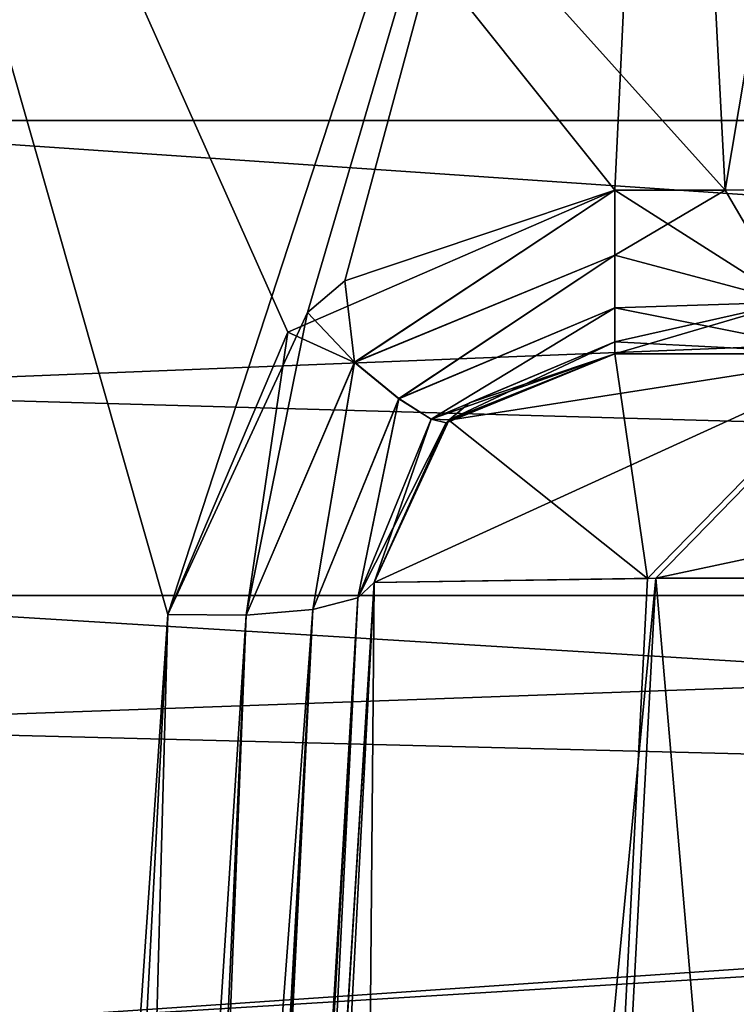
# Model space of a CAD drawing. Header units: inches. Extents: x -11.1 to 11.1, y -2.2 to 7.8.
# Tile 85 of 233: x -9.03 to -8.926, y -0.699 to -0.557. Entities that reach past the tile are written whole.
import ezdxf

# ---------------------------------------------------------------- set-up
doc = ezdxf.new("R2010")
doc.units = ezdxf.units.IN
doc.header["$LTSCALE"] = 93.866667
doc.header["$MEASUREMENT"] = 0
for name, color, linetype in [('2401', 7, 'CONTINUOUS'), ('2715', 7, 'CONTINUOUS'), ('3273', 7, 'CONTINUOUS'), ('3274', 7, 'CONTINUOUS'), ('4575', 7, 'CONTINUOUS'), ('4577', 7, 'CONTINUOUS'), ('4583', 7, 'CONTINUOUS'), ('4585', 7, 'CONTINUOUS'), ('4839', 7, 'CONTINUOUS'), ('4841', 7, 'CONTINUOUS'), ('4855', 7, 'CONTINUOUS'), ('4857', 7, 'CONTINUOUS'), ('4859', 7, 'CONTINUOUS'), ('4861', 7, 'CONTINUOUS'), ('4863', 7, 'CONTINUOUS'), ('4865', 7, 'CONTINUOUS'), ('6700', 7, 'CONTINUOUS'), ('6702', 7, 'CONTINUOUS'), ('6704', 7, 'CONTINUOUS'), ('6716', 7, 'CONTINUOUS'), ('6717', 7, 'CONTINUOUS'), ('6721', 7, 'CONTINUOUS'), ('6725', 7, 'CONTINUOUS'), ('6896', 7, 'CONTINUOUS'), ('6897', 7, 'CONTINUOUS'), ('7343', 7, 'CONTINUOUS'), ('7344', 7, 'CONTINUOUS'), ('7345', 7, 'CONTINUOUS'), ('7346', 7, 'CONTINUOUS'), ('7347', 7, 'CONTINUOUS'), ('7348', 7, 'CONTINUOUS'), ('7349', 7, 'CONTINUOUS'), ('7350', 7, 'CONTINUOUS'), ('7361', 7, 'CONTINUOUS'), ('7362', 7, 'CONTINUOUS'), ('7363', 7, 'CONTINUOUS'), ('7364', 7, 'CONTINUOUS'), ('8367', 7, 'CONTINUOUS'), ('8371', 7, 'CONTINUOUS'), ('8372', 7, 'CONTINUOUS'), ('8376', 7, 'CONTINUOUS'), ('8389', 7, 'CONTINUOUS'), ('8390', 7, 'CONTINUOUS'), ('8391', 7, 'CONTINUOUS'), ('8392', 7, 'CONTINUOUS')]:
    doc.layers.add(name, color=color, linetype=linetype)

msp = doc.modelspace()

# ---------------------------------------------------------------- linework, layer by layer
at = {"layer": '2401', "linetype": 'Continuous'}
for points in [[(-8.91021, -0.605, 0.84753), (-8.91021, -0.605, -0.84753), (-8.94379, -0.605, -0.84753), (-8.91021, -0.605, 0.84753)], [(-8.94379, -0.605, 0.84753), (-8.91021, -0.605, 0.84753), (-8.94379, -0.605, -0.84753), (-8.94379, -0.605, 0.84753)], [(-8.94379, -0.605, -4.12935), (-8.94379, -0.605, -3.15247), (-8.91021, -0.605, -3.15247), (-8.94379, -0.605, -4.12935)], [(-8.9061, -0.605, -4.30218), (-8.94379, -0.605, -4.12935), (-8.91021, -0.605, -4.12574), (-8.9061, -0.605, -4.30218)], [(-8.91021, -0.605, -4.12574), (-8.94379, -0.605, -4.12935), (-8.91021, -0.605, -3.15247), (-8.91021, -0.605, -4.12574)], [(-8.91021, -0.605, 4.12574), (-8.91021, -0.605, 3.15247), (-8.94379, -0.605, 3.15247), (-8.91021, -0.605, 4.12574)], [(-8.9072, -0.605, 4.29981), (-8.91021, -0.605, 4.12574), (-8.94379, -0.605, 3.15247), (-8.9072, -0.605, 4.29981)], [(-8.94379, -0.605, 4.12935), (-8.9072, -0.605, 4.29981), (-8.94379, -0.605, 3.15247), (-8.94379, -0.605, 4.12935)]]:
    msp.add_3dface(points, dxfattribs=at)
at = {"layer": '2715', "linetype": 'Continuous'}
for points in [[(-8.97874, -0.63817, -4.12935), (-9.02775, -1.57343, -4.17837), (-9.02775, -1.57343, -3.36436), (-8.97874, -0.63817, -4.12935)], [(-8.97874, -0.63817, -3.16556), (-8.97874, -0.63817, -4.12935), (-9.02775, -1.57343, -3.36436), (-8.97874, -0.63817, -3.16556)], [(-9.02775, -1.57343, 3.36436), (-9.02775, -1.57343, 4.17837), (-8.97874, -0.63817, 4.12935), (-9.02775, -1.57343, 3.36436)], [(-8.97874, -0.63817, 3.16556), (-9.02775, -1.57343, 3.36436), (-8.97874, -0.63817, 4.12935), (-8.97874, -0.63817, 3.16556)], [(-9.02775, -1.57343, -0.63564), (-9.02775, -1.57343, 0.63564), (-8.97874, -0.63817, -0.83444), (-9.02775, -1.57343, -0.63564)], [(-8.97874, -0.63817, -0.83444), (-9.02775, -1.57343, 0.63564), (-8.97874, -0.63817, 0.83444), (-8.97874, -0.63817, -0.83444)]]:
    msp.add_3dface(points, dxfattribs=at)
at = {"layer": '3273', "linetype": 'Continuous'}
for points in [[(-9.02775, -1.57343, -4.17837), (-8.97874, -0.63817, -4.12935), (-8.93784, -0.63757, -4.31673), (-9.02775, -1.57343, -4.17837)], [(-9.02775, -1.57343, -4.17837), (-8.93784, -0.63757, -4.31673), (-8.98771, -1.57292, -4.36389), (-9.02775, -1.57343, -4.17837)], [(-8.98771, -1.57292, -4.36389), (-8.93784, -0.63757, -4.31673), (-8.85715, -1.5728, -4.5309), (-8.98771, -1.57292, -4.36389)], [(-8.93784, -0.63757, -4.31673), (-8.80651, -0.63743, -4.48315), (-8.85715, -1.5728, -4.5309), (-8.93784, -0.63757, -4.31673)]]:
    msp.add_3dface(points, dxfattribs=at)
at = {"layer": '3274', "linetype": 'Continuous'}
for points in [[(-8.97874, -0.63817, 4.12935), (-9.02775, -1.57343, 4.17837), (-8.98686, -1.57292, 4.36574), (-8.97874, -0.63817, 4.12935)], [(-8.98686, -1.57292, 4.36574), (-8.85553, -1.5728, 4.53217), (-8.83117, -0.63741, 4.46237), (-8.98686, -1.57292, 4.36574)], [(-8.93905, -0.63758, 4.31406), (-8.98686, -1.57292, 4.36574), (-8.83117, -0.63741, 4.46237), (-8.93905, -0.63758, 4.31406)], [(-8.97874, -0.63817, 4.12935), (-8.98686, -1.57292, 4.36574), (-8.93905, -0.63758, 4.31406), (-8.97874, -0.63817, 4.12935)]]:
    msp.add_3dface(points, dxfattribs=at)
at = {"layer": '4575', "linetype": 'Continuous'}
for points in [[(-9.08262, -0.57115, -2), (-9.08262, -0.61035, -2.09465), (-8.102, -0.57115, -2), (-9.08262, -0.57115, -2)], [(-9.08262, -0.61035, -2.09465), (-8.102, -0.63807, -2.11592), (-8.102, -0.57115, -2), (-9.08262, -0.61035, -2.09465)], [(-9.08262, -0.61035, -2.09465), (-9.08262, -0.705, -2.13385), (-8.102, -0.63807, -2.11592), (-9.08262, -0.61035, -2.09465)], [(-9.08262, -0.705, -2.13385), (-8.102, -0.77192, -2.11592), (-8.102, -0.63807, -2.11592), (-9.08262, -0.705, -2.13385)]]:
    msp.add_3dface(points, dxfattribs=at)
at = {"layer": '4577', "linetype": 'Continuous'}
for points in [[(-9.08262, -0.61035, -1.90535), (-9.08262, -0.57115, -2), (-8.102, -0.63807, -1.88408), (-9.08262, -0.61035, -1.90535)], [(-9.08262, -0.57115, -2), (-8.102, -0.57115, -2), (-8.102, -0.63807, -1.88408), (-9.08262, -0.57115, -2)], [(-9.08262, -0.705, -1.86615), (-9.08262, -0.61035, -1.90535), (-8.102, -0.63807, -1.88408), (-9.08262, -0.705, -1.86615)], [(-9.08262, -0.705, -1.86615), (-8.102, -0.63807, -1.88408), (-8.102, -0.77192, -1.88408), (-9.08262, -0.705, -1.86615)]]:
    msp.add_3dface(points, dxfattribs=at)
at = {"layer": '4583', "linetype": 'Continuous'}
for points in [[(-9.08179, -0.64005, -2.6), (-9.08179, -0.65907, -2.64593), (-8.552, -0.64005, -2.6), (-9.08179, -0.64005, -2.6)], [(-9.08179, -0.65907, -2.64593), (-8.552, -0.67253, -2.65625), (-8.552, -0.64005, -2.6), (-9.08179, -0.65907, -2.64593)], [(-9.08179, -0.65907, -2.64593), (-9.08179, -0.705, -2.66495), (-8.552, -0.67253, -2.65625), (-9.08179, -0.65907, -2.64593)], [(-9.08179, -0.705, -2.66495), (-8.552, -0.73747, -2.65625), (-8.552, -0.67253, -2.65625), (-9.08179, -0.705, -2.66495)]]:
    msp.add_3dface(points, dxfattribs=at)
at = {"layer": '4585', "linetype": 'Continuous'}
for points in [[(-9.08179, -0.65907, -2.55407), (-9.08179, -0.64005, -2.6), (-8.552, -0.67253, -2.54375), (-9.08179, -0.65907, -2.55407)], [(-9.08179, -0.64005, -2.6), (-8.552, -0.64005, -2.6), (-8.552, -0.67253, -2.54375), (-9.08179, -0.64005, -2.6)], [(-9.08179, -0.705, -2.53505), (-9.08179, -0.65907, -2.55407), (-8.552, -0.67253, -2.54375), (-9.08179, -0.705, -2.53505)], [(-9.08179, -0.705, -2.53505), (-8.552, -0.67253, -2.54375), (-8.552, -0.73747, -2.54375), (-9.08179, -0.705, -2.53505)]]:
    msp.add_3dface(points, dxfattribs=at)
at = {"layer": '4839', "linetype": 'Continuous'}
for points in [[(-9.08262, -0.57115, 2), (-9.08262, -0.61035, 1.90535), (-8.102, -0.57115, 2), (-9.08262, -0.57115, 2)], [(-9.08262, -0.61035, 1.90535), (-8.102, -0.63807, 1.88408), (-8.102, -0.57115, 2), (-9.08262, -0.61035, 1.90535)], [(-9.08262, -0.61035, 1.90535), (-9.08262, -0.705, 1.86615), (-8.102, -0.63807, 1.88408), (-9.08262, -0.61035, 1.90535)], [(-9.08262, -0.705, 1.86615), (-8.102, -0.77192, 1.88408), (-8.102, -0.63807, 1.88408), (-9.08262, -0.705, 1.86615)]]:
    msp.add_3dface(points, dxfattribs=at)
at = {"layer": '4841', "linetype": 'Continuous'}
for points in [[(-9.08262, -0.61035, 2.09465), (-9.08262, -0.57115, 2), (-8.102, -0.63807, 2.11592), (-9.08262, -0.61035, 2.09465)], [(-9.08262, -0.57115, 2), (-8.102, -0.57115, 2), (-8.102, -0.63807, 2.11592), (-9.08262, -0.57115, 2)], [(-9.08262, -0.705, 2.13385), (-9.08262, -0.61035, 2.09465), (-8.102, -0.63807, 2.11592), (-9.08262, -0.705, 2.13385)], [(-9.08262, -0.705, 2.13385), (-8.102, -0.63807, 2.11592), (-8.102, -0.77192, 2.11592), (-9.08262, -0.705, 2.13385)]]:
    msp.add_3dface(points, dxfattribs=at)
at = {"layer": '4855', "linetype": 'Continuous'}
for points in [[(-9.08179, -0.64005, -1.4), (-9.08179, -0.65907, -1.44593), (-8.552, -0.64005, -1.4), (-9.08179, -0.64005, -1.4)], [(-9.08179, -0.65907, -1.44593), (-8.552, -0.67253, -1.45625), (-8.552, -0.64005, -1.4), (-9.08179, -0.65907, -1.44593)], [(-9.08179, -0.65907, -1.44593), (-9.08179, -0.705, -1.46495), (-8.552, -0.67253, -1.45625), (-9.08179, -0.65907, -1.44593)], [(-9.08179, -0.705, -1.46495), (-8.552, -0.73747, -1.45625), (-8.552, -0.67253, -1.45625), (-9.08179, -0.705, -1.46495)]]:
    msp.add_3dface(points, dxfattribs=at)
at = {"layer": '4857', "linetype": 'Continuous'}
for points in [[(-9.08179, -0.65907, -1.35407), (-9.08179, -0.64005, -1.4), (-8.552, -0.67253, -1.34375), (-9.08179, -0.65907, -1.35407)], [(-9.08179, -0.64005, -1.4), (-8.552, -0.64005, -1.4), (-8.552, -0.67253, -1.34375), (-9.08179, -0.64005, -1.4)], [(-9.08179, -0.705, -1.33505), (-9.08179, -0.65907, -1.35407), (-8.552, -0.67253, -1.34375), (-9.08179, -0.705, -1.33505)], [(-9.08179, -0.705, -1.33505), (-8.552, -0.67253, -1.34375), (-8.552, -0.73747, -1.34375), (-9.08179, -0.705, -1.33505)]]:
    msp.add_3dface(points, dxfattribs=at)
at = {"layer": '4859', "linetype": 'Continuous'}
for points in [[(-9.08179, -0.64005, 2.6), (-9.08179, -0.65907, 2.55407), (-8.552, -0.64005, 2.6), (-9.08179, -0.64005, 2.6)], [(-9.08179, -0.65907, 2.55407), (-8.552, -0.67253, 2.54375), (-8.552, -0.64005, 2.6), (-9.08179, -0.65907, 2.55407)], [(-9.08179, -0.65907, 2.55407), (-9.08179, -0.705, 2.53505), (-8.552, -0.67253, 2.54375), (-9.08179, -0.65907, 2.55407)], [(-9.08179, -0.705, 2.53505), (-8.552, -0.73747, 2.54375), (-8.552, -0.67253, 2.54375), (-9.08179, -0.705, 2.53505)]]:
    msp.add_3dface(points, dxfattribs=at)
at = {"layer": '4861', "linetype": 'Continuous'}
for points in [[(-9.08179, -0.65907, 2.64593), (-9.08179, -0.64005, 2.6), (-8.552, -0.67253, 2.65625), (-9.08179, -0.65907, 2.64593)], [(-9.08179, -0.64005, 2.6), (-8.552, -0.64005, 2.6), (-8.552, -0.67253, 2.65625), (-9.08179, -0.64005, 2.6)], [(-9.08179, -0.705, 2.66495), (-9.08179, -0.65907, 2.64593), (-8.552, -0.67253, 2.65625), (-9.08179, -0.705, 2.66495)], [(-9.08179, -0.705, 2.66495), (-8.552, -0.67253, 2.65625), (-8.552, -0.73747, 2.65625), (-9.08179, -0.705, 2.66495)]]:
    msp.add_3dface(points, dxfattribs=at)
at = {"layer": '4863', "linetype": 'Continuous'}
for points in [[(-9.08179, -0.64005, 1.4), (-9.08179, -0.65907, 1.35407), (-8.552, -0.64005, 1.4), (-9.08179, -0.64005, 1.4)], [(-9.08179, -0.65907, 1.35407), (-8.552, -0.67253, 1.34375), (-8.552, -0.64005, 1.4), (-9.08179, -0.65907, 1.35407)], [(-9.08179, -0.65907, 1.35407), (-9.08179, -0.705, 1.33505), (-8.552, -0.67253, 1.34375), (-9.08179, -0.65907, 1.35407)], [(-9.08179, -0.705, 1.33505), (-8.552, -0.73747, 1.34375), (-8.552, -0.67253, 1.34375), (-9.08179, -0.705, 1.33505)]]:
    msp.add_3dface(points, dxfattribs=at)
at = {"layer": '4865', "linetype": 'Continuous'}
for points in [[(-9.08179, -0.65907, 1.44593), (-9.08179, -0.64005, 1.4), (-8.552, -0.67253, 1.45625), (-9.08179, -0.65907, 1.44593)], [(-9.08179, -0.64005, 1.4), (-8.552, -0.64005, 1.4), (-8.552, -0.67253, 1.45625), (-9.08179, -0.64005, 1.4)], [(-9.08179, -0.705, 1.46495), (-9.08179, -0.65907, 1.44593), (-8.552, -0.67253, 1.45625), (-9.08179, -0.705, 1.46495)], [(-9.08179, -0.705, 1.46495), (-8.552, -0.67253, 1.45625), (-8.552, -0.73747, 1.45625), (-9.08179, -0.705, 1.46495)]]:
    msp.add_3dface(points, dxfattribs=at)
at = {"layer": '6700', "linetype": 'Continuous'}
for points in [[(-8.94379, -0.605, -3.15247), (-8.96788, -0.61461, -4.12935), (-8.96828, -0.615, -3.15641), (-8.94379, -0.605, -3.15247)], [(-8.94379, -0.605, -3.15247), (-8.94379, -0.605, -4.12935), (-8.96788, -0.61461, -4.12935), (-8.94379, -0.605, -3.15247)], [(-8.96788, -0.61461, -4.12935), (-8.97874, -0.63817, -4.12935), (-8.96828, -0.615, -3.15641), (-8.96788, -0.61461, -4.12935)], [(-8.97874, -0.63817, -4.12935), (-8.97874, -0.63817, -3.16556), (-8.96828, -0.615, -3.15641), (-8.97874, -0.63817, -4.12935)]]:
    msp.add_3dface(points, dxfattribs=at)
at = {"layer": '6702', "linetype": 'Continuous'}
for points in [[(-8.96788, -0.61461, 4.12935), (-8.94379, -0.605, 4.12935), (-8.96491, -0.61209, 3.15527), (-8.96788, -0.61461, 4.12935)], [(-8.94379, -0.605, 4.12935), (-8.94379, -0.605, 3.15247), (-8.96491, -0.61209, 3.15527), (-8.94379, -0.605, 4.12935)], [(-8.96783, -0.61456, 3.15624), (-8.96788, -0.61461, 4.12935), (-8.96491, -0.61209, 3.15527), (-8.96783, -0.61456, 3.15624)], [(-8.97874, -0.63817, 3.16556), (-8.96788, -0.61461, 4.12935), (-8.96783, -0.61456, 3.15624), (-8.97874, -0.63817, 3.16556)], [(-8.97874, -0.63817, 3.16556), (-8.97874, -0.63817, 4.12935), (-8.96788, -0.61461, 4.12935), (-8.97874, -0.63817, 3.16556)]]:
    msp.add_3dface(points, dxfattribs=at)
at = {"layer": '6704', "linetype": 'Continuous'}
for points in [[(-8.96828, -0.615, 0.84359), (-8.94379, -0.605, 0.84753), (-8.96783, -0.61456, -0.84376), (-8.96828, -0.615, 0.84359)], [(-8.96783, -0.61456, -0.84376), (-8.94379, -0.605, 0.84753), (-8.96491, -0.61209, -0.84473), (-8.96783, -0.61456, -0.84376)], [(-8.94379, -0.605, 0.84753), (-8.94379, -0.605, -0.84753), (-8.96491, -0.61209, -0.84473), (-8.94379, -0.605, 0.84753)], [(-8.97874, -0.63817, -0.83444), (-8.96828, -0.615, 0.84359), (-8.96783, -0.61456, -0.84376), (-8.97874, -0.63817, -0.83444)], [(-8.97874, -0.63817, -0.83444), (-8.97874, -0.63817, 0.83444), (-8.96828, -0.615, 0.84359), (-8.97874, -0.63817, -0.83444)]]:
    msp.add_3dface(points, dxfattribs=at)
at = {"layer": '6716', "linetype": 'Continuous'}
for points in [[(-9.05722, -1.56876, 0.66697), (-9.072, -0.42104, 0.91093), (-9.0087, -0.64284, 0.86378), (-9.05722, -1.56876, 0.66697)], [(-9.0087, -0.64284, 0.86378), (-9.072, -0.42104, 0.91093), (-8.99127, -0.60185, 0.8725), (-9.0087, -0.64284, 0.86378)], [(-8.99127, -0.60185, 0.8725), (-9.072, -0.42104, 0.91093), (-8.94379, -0.58124, 0.87688), (-8.99127, -0.60185, 0.8725)], [(-8.94379, -0.58124, 0.87688), (-9.072, -0.42104, 0.91093), (-8.92777, -0.58124, 0.87688), (-8.94379, -0.58124, 0.87688)], [(-8.92777, -0.58124, 0.87688), (-9.072, -0.42104, 0.91093), (-8.93616, -0.42104, 0.91093), (-8.92777, -0.58124, 0.87688)]]:
    msp.add_3dface(points, dxfattribs=at)
at = {"layer": '6717', "linetype": 'Continuous'}
for points in [[(-9.072, -0.42104, 3.08907), (-9.072, -1.56876, 3.33303), (-9.0087, -0.64284, 3.13622), (-9.072, -0.42104, 3.08907)], [(-8.93616, -0.42104, 3.08907), (-9.072, -0.42104, 3.08907), (-9.0087, -0.64284, 3.13622), (-8.93616, -0.42104, 3.08907)], [(-8.98843, -0.599, 3.1269), (-8.93616, -0.42104, 3.08907), (-9.0087, -0.64284, 3.13622), (-8.98843, -0.599, 3.1269)], [(-8.98302, -0.59442, 3.12593), (-8.93616, -0.42104, 3.08907), (-8.98843, -0.599, 3.1269), (-8.98302, -0.59442, 3.12593)], [(-8.94379, -0.58124, 3.12312), (-8.93616, -0.42104, 3.08907), (-8.98302, -0.59442, 3.12593), (-8.94379, -0.58124, 3.12312)], [(-8.92777, -0.58124, 3.12312), (-8.93616, -0.42104, 3.08907), (-8.94379, -0.58124, 3.12312), (-8.92777, -0.58124, 3.12312)], [(-9.0087, -0.64284, 3.13622), (-9.072, -1.56876, 3.33303), (-9.05722, -1.56876, 3.33303), (-9.0087, -0.64284, 3.13622)]]:
    msp.add_3dface(points, dxfattribs=at)
at = {"layer": '6721', "linetype": 'Continuous'}
for points in [[(-9.05722, -1.56876, -3.33303), (-9.072, -0.42104, -3.08907), (-9.0087, -0.64284, -3.13622), (-9.05722, -1.56876, -3.33303)], [(-9.0087, -0.64284, -3.13622), (-9.072, -0.42104, -3.08907), (-8.99127, -0.60185, -3.1275), (-9.0087, -0.64284, -3.13622)], [(-8.99127, -0.60185, -3.1275), (-9.072, -0.42104, -3.08907), (-8.94379, -0.58124, -3.12312), (-8.99127, -0.60185, -3.1275)], [(-8.94379, -0.58124, -3.12312), (-9.072, -0.42104, -3.08907), (-8.92777, -0.58124, -3.12312), (-8.94379, -0.58124, -3.12312)], [(-8.92777, -0.58124, -3.12312), (-9.072, -0.42104, -3.08907), (-8.93616, -0.42104, -3.08907), (-8.92777, -0.58124, -3.12312)]]:
    msp.add_3dface(points, dxfattribs=at)
at = {"layer": '6725', "linetype": 'Continuous'}
for points in [[(-8.93616, -0.42104, -0.91093), (-9.072, -0.42104, -0.91093), (-9.0087, -0.64284, -0.86378), (-8.93616, -0.42104, -0.91093)], [(-9.072, -0.42104, -0.91093), (-9.072, -1.56876, -0.66697), (-9.0087, -0.64284, -0.86378), (-9.072, -0.42104, -0.91093)], [(-8.98843, -0.599, -0.8731), (-8.93616, -0.42104, -0.91093), (-9.0087, -0.64284, -0.86378), (-8.98843, -0.599, -0.8731)], [(-8.98302, -0.59442, -0.87407), (-8.93616, -0.42104, -0.91093), (-8.98843, -0.599, -0.8731), (-8.98302, -0.59442, -0.87407)], [(-8.94379, -0.58124, -0.87688), (-8.93616, -0.42104, -0.91093), (-8.98302, -0.59442, -0.87407), (-8.94379, -0.58124, -0.87688)], [(-8.92777, -0.58124, -0.87688), (-8.93616, -0.42104, -0.91093), (-8.94379, -0.58124, -0.87688), (-8.92777, -0.58124, -0.87688)], [(-9.0087, -0.64284, -0.86378), (-9.072, -1.56876, -0.66697), (-9.05722, -1.56876, -0.66697), (-9.0087, -0.64284, -0.86378)]]:
    msp.add_3dface(points, dxfattribs=at)
at = {"layer": '6896', "linetype": 'Continuous'}
for points in [[(-8.97874, -0.63817, -4.12935), (-8.9061, -0.605, -4.30218), (-8.93784, -0.63757, -4.31673), (-8.97874, -0.63817, -4.12935)], [(-8.9061, -0.605, -4.30218), (-8.97874, -0.63817, -4.12935), (-8.96788, -0.61461, -4.12935), (-8.9061, -0.605, -4.30218)], [(-8.94379, -0.605, -4.12935), (-8.9061, -0.605, -4.30218), (-8.96788, -0.61461, -4.12935), (-8.94379, -0.605, -4.12935)], [(-8.9061, -0.605, -4.30218), (-8.78499, -0.605, -4.45567), (-8.93784, -0.63757, -4.31673), (-8.9061, -0.605, -4.30218)], [(-8.78499, -0.605, -4.45567), (-8.80651, -0.63743, -4.48315), (-8.93784, -0.63757, -4.31673), (-8.78499, -0.605, -4.45567)]]:
    msp.add_3dface(points, dxfattribs=at)
at = {"layer": '6897', "linetype": 'Continuous'}
for points in [[(-8.93905, -0.63758, 4.31406), (-8.94379, -0.605, 4.12935), (-8.96788, -0.61461, 4.12935), (-8.93905, -0.63758, 4.31406)], [(-8.9072, -0.605, 4.29981), (-8.94379, -0.605, 4.12935), (-8.93905, -0.63758, 4.31406), (-8.9072, -0.605, 4.29981)], [(-8.9072, -0.605, 4.29981), (-8.93905, -0.63758, 4.31406), (-8.83117, -0.63741, 4.46237), (-8.9072, -0.605, 4.29981)], [(-8.97874, -0.63817, 4.12935), (-8.93905, -0.63758, 4.31406), (-8.96788, -0.61461, 4.12935), (-8.97874, -0.63817, 4.12935)]]:
    msp.add_3dface(points, dxfattribs=at)
at = {"layer": '7343', "linetype": 'Continuous'}
for points in [[(-8.94379, -0.58124, 3.12312), (-8.98302, -0.59442, 3.12593), (-8.9816, -0.60621, 3.13031), (-8.94379, -0.58124, 3.12312)], [(-8.94379, -0.58124, 3.12312), (-8.9816, -0.60621, 3.13031), (-8.94379, -0.59068, 3.12689), (-8.94379, -0.58124, 3.12312)], [(-8.9816, -0.60621, 3.13031), (-8.97517, -0.61149, 3.13692), (-8.94379, -0.59068, 3.12689), (-8.9816, -0.60621, 3.13031)], [(-8.94379, -0.59068, 3.12689), (-8.97517, -0.61149, 3.13692), (-8.94379, -0.59832, 3.13359), (-8.94379, -0.59068, 3.12689)], [(-8.98302, -0.59442, 3.12593), (-8.98843, -0.599, 3.1269), (-8.9816, -0.60621, 3.13031), (-8.98302, -0.59442, 3.12593)], [(-8.97517, -0.61149, 3.13692), (-8.97045, -0.61447, 3.14597), (-8.94379, -0.59832, 3.13359), (-8.97517, -0.61149, 3.13692)], [(-8.94379, -0.59832, 3.13359), (-8.97045, -0.61447, 3.14597), (-8.94379, -0.60328, 3.14245), (-8.94379, -0.59832, 3.13359)], [(-8.98843, -0.599, 3.1269), (-9.0087, -0.64284, 3.13622), (-8.99731, -0.64294, 3.13854), (-8.98843, -0.599, 3.1269)], [(-8.9816, -0.60621, 3.13031), (-8.98843, -0.599, 3.1269), (-8.99731, -0.64294, 3.13854), (-8.9816, -0.60621, 3.13031)], [(-8.97045, -0.61447, 3.14597), (-8.96783, -0.61456, 3.15624), (-8.94379, -0.60328, 3.14245), (-8.97045, -0.61447, 3.14597)], [(-8.96783, -0.61456, 3.15624), (-8.96491, -0.61209, 3.15527), (-8.94379, -0.60328, 3.14245), (-8.96783, -0.61456, 3.15624)], [(-8.96491, -0.61209, 3.15527), (-8.94379, -0.605, 3.15247), (-8.94379, -0.60328, 3.14245), (-8.96491, -0.61209, 3.15527)], [(-8.98763, -0.64209, 3.14492), (-8.9816, -0.60621, 3.13031), (-8.99731, -0.64294, 3.13854), (-8.98763, -0.64209, 3.14492)], [(-8.97517, -0.61149, 3.13692), (-8.9816, -0.60621, 3.13031), (-8.98763, -0.64209, 3.14492), (-8.97517, -0.61149, 3.13692)], [(-8.98111, -0.64042, 3.1544), (-8.97517, -0.61149, 3.13692), (-8.98763, -0.64209, 3.14492), (-8.98111, -0.64042, 3.1544)], [(-8.97045, -0.61447, 3.14597), (-8.97517, -0.61149, 3.13692), (-8.98111, -0.64042, 3.1544), (-8.97045, -0.61447, 3.14597)], [(-8.97874, -0.63817, 3.16556), (-8.97045, -0.61447, 3.14597), (-8.98111, -0.64042, 3.1544), (-8.97874, -0.63817, 3.16556)], [(-8.97874, -0.63817, 3.16556), (-8.96783, -0.61456, 3.15624), (-8.97045, -0.61447, 3.14597), (-8.97874, -0.63817, 3.16556)]]:
    msp.add_3dface(points, dxfattribs=at)
at = {"layer": '7344', "linetype": 'Continuous'}
for points in [[(-9.02775, -1.57343, 3.36436), (-8.97874, -0.63817, 3.16556), (-8.98111, -0.64042, 3.1544), (-9.02775, -1.57343, 3.36436)], [(-9.02775, -1.57343, 3.36436), (-8.98111, -0.64042, 3.1544), (-9.03407, -1.56991, 3.34463), (-9.02775, -1.57343, 3.36436)], [(-8.98111, -0.64042, 3.1544), (-8.98763, -0.64209, 3.14492), (-9.03407, -1.56991, 3.34463), (-8.98111, -0.64042, 3.1544)], [(-9.0087, -0.64284, 3.13622), (-9.05722, -1.56876, 3.33303), (-9.03407, -1.56991, 3.34463), (-9.0087, -0.64284, 3.13622)], [(-8.98763, -0.64209, 3.14492), (-8.99731, -0.64294, 3.13854), (-9.03407, -1.56991, 3.34463), (-8.98763, -0.64209, 3.14492)], [(-8.99731, -0.64294, 3.13854), (-9.0087, -0.64284, 3.13622), (-9.03407, -1.56991, 3.34463), (-8.99731, -0.64294, 3.13854)]]:
    msp.add_3dface(points, dxfattribs=at)
at = {"layer": '7345', "linetype": 'Continuous'}
for points in [[(-8.99127, -0.60185, 0.8725), (-8.94379, -0.58124, 0.87688), (-8.98159, -0.60624, 0.86968), (-8.99127, -0.60185, 0.8725)], [(-8.98159, -0.60624, 0.86968), (-8.94379, -0.58124, 0.87688), (-8.94379, -0.59067, 0.87311), (-8.98159, -0.60624, 0.86968)], [(-8.97517, -0.61151, 0.86306), (-8.98159, -0.60624, 0.86968), (-8.94379, -0.59067, 0.87311), (-8.97517, -0.61151, 0.86306)], [(-8.94379, -0.59831, 0.86641), (-8.97517, -0.61151, 0.86306), (-8.94379, -0.59067, 0.87311), (-8.94379, -0.59831, 0.86641)], [(-8.97046, -0.61448, 0.85401), (-8.97517, -0.61151, 0.86306), (-8.94379, -0.59831, 0.86641), (-8.97046, -0.61448, 0.85401)], [(-8.94379, -0.60328, 0.85755), (-8.97046, -0.61448, 0.85401), (-8.94379, -0.59831, 0.86641), (-8.94379, -0.60328, 0.85755)], [(-9.0087, -0.64284, 0.86378), (-8.99127, -0.60185, 0.8725), (-8.99731, -0.64294, 0.86146), (-9.0087, -0.64284, 0.86378)], [(-8.99731, -0.64294, 0.86146), (-8.99127, -0.60185, 0.8725), (-8.98159, -0.60624, 0.86968), (-8.99731, -0.64294, 0.86146)], [(-8.94379, -0.605, 0.84753), (-8.97046, -0.61448, 0.85401), (-8.94379, -0.60328, 0.85755), (-8.94379, -0.605, 0.84753)], [(-8.94379, -0.605, 0.84753), (-8.96828, -0.615, 0.84359), (-8.97046, -0.61448, 0.85401), (-8.94379, -0.605, 0.84753)], [(-8.98763, -0.64209, 0.85508), (-8.99731, -0.64294, 0.86146), (-8.98159, -0.60624, 0.86968), (-8.98763, -0.64209, 0.85508)], [(-8.97517, -0.61151, 0.86306), (-8.98763, -0.64209, 0.85508), (-8.98159, -0.60624, 0.86968), (-8.97517, -0.61151, 0.86306)], [(-8.98111, -0.64042, 0.84559), (-8.98763, -0.64209, 0.85508), (-8.97517, -0.61151, 0.86306), (-8.98111, -0.64042, 0.84559)], [(-8.97046, -0.61448, 0.85401), (-8.98111, -0.64042, 0.84559), (-8.97517, -0.61151, 0.86306), (-8.97046, -0.61448, 0.85401)], [(-8.96828, -0.615, 0.84359), (-8.98111, -0.64042, 0.84559), (-8.97046, -0.61448, 0.85401), (-8.96828, -0.615, 0.84359)], [(-8.96828, -0.615, 0.84359), (-8.97874, -0.63817, 0.83444), (-8.98111, -0.64042, 0.84559), (-8.96828, -0.615, 0.84359)]]:
    msp.add_3dface(points, dxfattribs=at)
at = {"layer": '7346', "linetype": 'Continuous'}
for points in [[(-8.97874, -0.63817, 0.83444), (-9.02775, -1.57343, 0.63564), (-9.03653, -1.56946, 0.65826), (-8.97874, -0.63817, 0.83444)], [(-8.98111, -0.64042, 0.84559), (-8.97874, -0.63817, 0.83444), (-9.03653, -1.56946, 0.65826), (-8.98111, -0.64042, 0.84559)], [(-8.98763, -0.64209, 0.85508), (-8.98111, -0.64042, 0.84559), (-9.03653, -1.56946, 0.65826), (-8.98763, -0.64209, 0.85508)], [(-9.05722, -1.56876, 0.66697), (-9.0087, -0.64284, 0.86378), (-8.99731, -0.64294, 0.86146), (-9.05722, -1.56876, 0.66697)], [(-9.05722, -1.56876, 0.66697), (-8.99731, -0.64294, 0.86146), (-9.03925, -1.56911, 0.66074), (-9.05722, -1.56876, 0.66697)], [(-8.99731, -0.64294, 0.86146), (-8.98763, -0.64209, 0.85508), (-9.03925, -1.56911, 0.66074), (-8.99731, -0.64294, 0.86146)], [(-9.03925, -1.56911, 0.66074), (-8.98763, -0.64209, 0.85508), (-9.03653, -1.56946, 0.65826), (-9.03925, -1.56911, 0.66074)]]:
    msp.add_3dface(points, dxfattribs=at)
at = {"layer": '7347', "linetype": 'Continuous'}
for points in [[(-8.99127, -0.60185, -3.1275), (-8.94379, -0.58124, -3.12312), (-8.98159, -0.60624, -3.13032), (-8.99127, -0.60185, -3.1275)], [(-8.98159, -0.60624, -3.13032), (-8.94379, -0.58124, -3.12312), (-8.94379, -0.59067, -3.12689), (-8.98159, -0.60624, -3.13032)], [(-8.97517, -0.61151, -3.13694), (-8.98159, -0.60624, -3.13032), (-8.94379, -0.59067, -3.12689), (-8.97517, -0.61151, -3.13694)], [(-8.94379, -0.59831, -3.13359), (-8.97517, -0.61151, -3.13694), (-8.94379, -0.59067, -3.12689), (-8.94379, -0.59831, -3.13359)], [(-8.97046, -0.61448, -3.14599), (-8.97517, -0.61151, -3.13694), (-8.94379, -0.59831, -3.13359), (-8.97046, -0.61448, -3.14599)], [(-8.94379, -0.60328, -3.14245), (-8.97046, -0.61448, -3.14599), (-8.94379, -0.59831, -3.13359), (-8.94379, -0.60328, -3.14245)], [(-9.0087, -0.64284, -3.13622), (-8.99127, -0.60185, -3.1275), (-8.99731, -0.64294, -3.13854), (-9.0087, -0.64284, -3.13622)], [(-8.99731, -0.64294, -3.13854), (-8.99127, -0.60185, -3.1275), (-8.98159, -0.60624, -3.13032), (-8.99731, -0.64294, -3.13854)], [(-8.94379, -0.605, -3.15247), (-8.97046, -0.61448, -3.14599), (-8.94379, -0.60328, -3.14245), (-8.94379, -0.605, -3.15247)], [(-8.94379, -0.605, -3.15247), (-8.96828, -0.615, -3.15641), (-8.97046, -0.61448, -3.14599), (-8.94379, -0.605, -3.15247)], [(-8.98763, -0.64209, -3.14492), (-8.99731, -0.64294, -3.13854), (-8.98159, -0.60624, -3.13032), (-8.98763, -0.64209, -3.14492)], [(-8.97517, -0.61151, -3.13694), (-8.98763, -0.64209, -3.14492), (-8.98159, -0.60624, -3.13032), (-8.97517, -0.61151, -3.13694)], [(-8.98111, -0.64042, -3.15441), (-8.98763, -0.64209, -3.14492), (-8.97517, -0.61151, -3.13694), (-8.98111, -0.64042, -3.15441)], [(-8.97046, -0.61448, -3.14599), (-8.98111, -0.64042, -3.15441), (-8.97517, -0.61151, -3.13694), (-8.97046, -0.61448, -3.14599)], [(-8.96828, -0.615, -3.15641), (-8.98111, -0.64042, -3.15441), (-8.97046, -0.61448, -3.14599), (-8.96828, -0.615, -3.15641)], [(-8.96828, -0.615, -3.15641), (-8.97874, -0.63817, -3.16556), (-8.98111, -0.64042, -3.15441), (-8.96828, -0.615, -3.15641)]]:
    msp.add_3dface(points, dxfattribs=at)
at = {"layer": '7348', "linetype": 'Continuous'}
for points in [[(-8.97874, -0.63817, -3.16556), (-9.02775, -1.57343, -3.36436), (-9.03604, -1.56954, -3.34225), (-8.97874, -0.63817, -3.16556)], [(-8.98111, -0.64042, -3.15441), (-8.97874, -0.63817, -3.16556), (-9.03604, -1.56954, -3.34225), (-8.98111, -0.64042, -3.15441)], [(-8.98763, -0.64209, -3.14492), (-8.98111, -0.64042, -3.15441), (-9.03604, -1.56954, -3.34225), (-8.98763, -0.64209, -3.14492)], [(-9.05722, -1.56876, -3.33303), (-8.99731, -0.64294, -3.13854), (-8.98763, -0.64209, -3.14492), (-9.05722, -1.56876, -3.33303)], [(-9.05722, -1.56876, -3.33303), (-8.98763, -0.64209, -3.14492), (-9.03604, -1.56954, -3.34225), (-9.05722, -1.56876, -3.33303)], [(-9.05722, -1.56876, -3.33303), (-9.0087, -0.64284, -3.13622), (-8.99731, -0.64294, -3.13854), (-9.05722, -1.56876, -3.33303)]]:
    msp.add_3dface(points, dxfattribs=at)
at = {"layer": '7349', "linetype": 'Continuous'}
for points in [[(-8.94379, -0.58124, -0.87688), (-8.98302, -0.59442, -0.87407), (-8.9816, -0.60621, -0.86969), (-8.94379, -0.58124, -0.87688)], [(-8.94379, -0.58124, -0.87688), (-8.9816, -0.60621, -0.86969), (-8.94379, -0.59068, -0.87311), (-8.94379, -0.58124, -0.87688)], [(-8.9816, -0.60621, -0.86969), (-8.97517, -0.61149, -0.86308), (-8.94379, -0.59068, -0.87311), (-8.9816, -0.60621, -0.86969)], [(-8.94379, -0.59068, -0.87311), (-8.97517, -0.61149, -0.86308), (-8.94379, -0.59832, -0.86641), (-8.94379, -0.59068, -0.87311)], [(-8.98302, -0.59442, -0.87407), (-8.98843, -0.599, -0.8731), (-8.9816, -0.60621, -0.86969), (-8.98302, -0.59442, -0.87407)], [(-8.97517, -0.61149, -0.86308), (-8.97045, -0.61447, -0.85403), (-8.94379, -0.59832, -0.86641), (-8.97517, -0.61149, -0.86308)], [(-8.94379, -0.59832, -0.86641), (-8.97045, -0.61447, -0.85403), (-8.94379, -0.60328, -0.85755), (-8.94379, -0.59832, -0.86641)], [(-8.98843, -0.599, -0.8731), (-9.0087, -0.64284, -0.86378), (-8.99731, -0.64294, -0.86146), (-8.98843, -0.599, -0.8731)], [(-8.9816, -0.60621, -0.86969), (-8.98843, -0.599, -0.8731), (-8.99731, -0.64294, -0.86146), (-8.9816, -0.60621, -0.86969)], [(-8.97045, -0.61447, -0.85403), (-8.96783, -0.61456, -0.84376), (-8.94379, -0.60328, -0.85755), (-8.97045, -0.61447, -0.85403)], [(-8.96783, -0.61456, -0.84376), (-8.96491, -0.61209, -0.84473), (-8.94379, -0.60328, -0.85755), (-8.96783, -0.61456, -0.84376)], [(-8.96491, -0.61209, -0.84473), (-8.94379, -0.605, -0.84753), (-8.94379, -0.60328, -0.85755), (-8.96491, -0.61209, -0.84473)], [(-8.98763, -0.64209, -0.85508), (-8.9816, -0.60621, -0.86969), (-8.99731, -0.64294, -0.86146), (-8.98763, -0.64209, -0.85508)], [(-8.97517, -0.61149, -0.86308), (-8.9816, -0.60621, -0.86969), (-8.98763, -0.64209, -0.85508), (-8.97517, -0.61149, -0.86308)], [(-8.98111, -0.64042, -0.8456), (-8.97517, -0.61149, -0.86308), (-8.98763, -0.64209, -0.85508), (-8.98111, -0.64042, -0.8456)], [(-8.97045, -0.61447, -0.85403), (-8.97517, -0.61149, -0.86308), (-8.98111, -0.64042, -0.8456), (-8.97045, -0.61447, -0.85403)], [(-8.97874, -0.63817, -0.83444), (-8.97045, -0.61447, -0.85403), (-8.98111, -0.64042, -0.8456), (-8.97874, -0.63817, -0.83444)], [(-8.97874, -0.63817, -0.83444), (-8.96783, -0.61456, -0.84376), (-8.97045, -0.61447, -0.85403), (-8.97874, -0.63817, -0.83444)]]:
    msp.add_3dface(points, dxfattribs=at)
at = {"layer": '7350', "linetype": 'Continuous'}
for points in [[(-9.02775, -1.57343, -0.63564), (-8.97874, -0.63817, -0.83444), (-8.98111, -0.64042, -0.8456), (-9.02775, -1.57343, -0.63564)], [(-9.02775, -1.57343, -0.63564), (-8.98111, -0.64042, -0.8456), (-9.03407, -1.56991, -0.65537), (-9.02775, -1.57343, -0.63564)], [(-8.98111, -0.64042, -0.8456), (-8.98763, -0.64209, -0.85508), (-9.03407, -1.56991, -0.65537), (-8.98111, -0.64042, -0.8456)], [(-9.0087, -0.64284, -0.86378), (-9.05722, -1.56876, -0.66697), (-9.03407, -1.56991, -0.65537), (-9.0087, -0.64284, -0.86378)], [(-8.98763, -0.64209, -0.85508), (-8.99731, -0.64294, -0.86146), (-9.03407, -1.56991, -0.65537), (-8.98763, -0.64209, -0.85508)], [(-8.99731, -0.64294, -0.86146), (-9.0087, -0.64284, -0.86378), (-9.03407, -1.56991, -0.65537), (-8.99731, -0.64294, -0.86146)]]:
    msp.add_3dface(points, dxfattribs=at)
at = {"layer": '7361', "linetype": 'Continuous'}
for points in [[(-8.94379, -0.58124, 0.87688), (-8.92777, -0.58124, 0.87688), (-8.91823, -0.5975, 0.86737), (-8.94379, -0.58124, 0.87688)], [(-8.94379, -0.59067, 0.87311), (-8.94379, -0.58124, 0.87688), (-8.91823, -0.5975, 0.86737), (-8.94379, -0.59067, 0.87311)], [(-8.94379, -0.59831, 0.86641), (-8.94379, -0.59067, 0.87311), (-8.91823, -0.5975, 0.86737), (-8.94379, -0.59831, 0.86641)], [(-8.91021, -0.605, 0.84753), (-8.94379, -0.59831, 0.86641), (-8.91823, -0.5975, 0.86737), (-8.91021, -0.605, 0.84753)], [(-8.91021, -0.605, 0.84753), (-8.94379, -0.60328, 0.85755), (-8.94379, -0.59831, 0.86641), (-8.91021, -0.605, 0.84753)], [(-8.91021, -0.605, 0.84753), (-8.94379, -0.605, 0.84753), (-8.94379, -0.60328, 0.85755), (-8.91021, -0.605, 0.84753)]]:
    msp.add_3dface(points, dxfattribs=at)
at = {"layer": '7362', "linetype": 'Continuous'}
for points in [[(-8.94379, -0.58124, -3.12312), (-8.92777, -0.58124, -3.12312), (-8.91823, -0.5975, -3.13263), (-8.94379, -0.58124, -3.12312)], [(-8.94379, -0.59067, -3.12689), (-8.94379, -0.58124, -3.12312), (-8.91823, -0.5975, -3.13263), (-8.94379, -0.59067, -3.12689)], [(-8.94379, -0.59831, -3.13359), (-8.94379, -0.59067, -3.12689), (-8.91823, -0.5975, -3.13263), (-8.94379, -0.59831, -3.13359)], [(-8.91021, -0.605, -3.15247), (-8.94379, -0.59831, -3.13359), (-8.91823, -0.5975, -3.13263), (-8.91021, -0.605, -3.15247)], [(-8.91021, -0.605, -3.15247), (-8.94379, -0.60328, -3.14245), (-8.94379, -0.59831, -3.13359), (-8.91021, -0.605, -3.15247)], [(-8.91021, -0.605, -3.15247), (-8.94379, -0.605, -3.15247), (-8.94379, -0.60328, -3.14245), (-8.91021, -0.605, -3.15247)]]:
    msp.add_3dface(points, dxfattribs=at)
at = {"layer": '7363', "linetype": 'Continuous'}
for points in [[(-8.92777, -0.58124, 3.12312), (-8.94379, -0.58124, 3.12312), (-8.94379, -0.59068, 3.12689), (-8.92777, -0.58124, 3.12312)], [(-8.92777, -0.58124, 3.12312), (-8.94379, -0.59068, 3.12689), (-8.91823, -0.5975, 3.13263), (-8.92777, -0.58124, 3.12312)], [(-8.94379, -0.59068, 3.12689), (-8.94379, -0.59832, 3.13359), (-8.91823, -0.5975, 3.13263), (-8.94379, -0.59068, 3.12689)], [(-8.94379, -0.605, 3.15247), (-8.91021, -0.605, 3.15247), (-8.91823, -0.5975, 3.13263), (-8.94379, -0.605, 3.15247)], [(-8.94379, -0.60328, 3.14245), (-8.94379, -0.605, 3.15247), (-8.91823, -0.5975, 3.13263), (-8.94379, -0.60328, 3.14245)], [(-8.94379, -0.59832, 3.13359), (-8.94379, -0.60328, 3.14245), (-8.91823, -0.5975, 3.13263), (-8.94379, -0.59832, 3.13359)]]:
    msp.add_3dface(points, dxfattribs=at)
at = {"layer": '7364', "linetype": 'Continuous'}
for points in [[(-8.92777, -0.58124, -0.87688), (-8.94379, -0.58124, -0.87688), (-8.94379, -0.59068, -0.87311), (-8.92777, -0.58124, -0.87688)], [(-8.92777, -0.58124, -0.87688), (-8.94379, -0.59068, -0.87311), (-8.91823, -0.5975, -0.86737), (-8.92777, -0.58124, -0.87688)], [(-8.94379, -0.59068, -0.87311), (-8.94379, -0.59832, -0.86641), (-8.91823, -0.5975, -0.86737), (-8.94379, -0.59068, -0.87311)], [(-8.94379, -0.605, -0.84753), (-8.91021, -0.605, -0.84753), (-8.91823, -0.5975, -0.86737), (-8.94379, -0.605, -0.84753)], [(-8.94379, -0.60328, -0.85755), (-8.94379, -0.605, -0.84753), (-8.91823, -0.5975, -0.86737), (-8.94379, -0.60328, -0.85755)], [(-8.94379, -0.59832, -0.86641), (-8.94379, -0.60328, -0.85755), (-8.91823, -0.5975, -0.86737), (-8.94379, -0.59832, -0.86641)]]:
    msp.add_3dface(points, dxfattribs=at)
at = {"layer": '8367', "linetype": 'Continuous'}
for points in [[(-8.92777, -0.58124, 0.87688), (-8.93616, -0.42104, 0.91093), (-8.90105, -0.42229, 0.92544), (-8.92777, -0.58124, 0.87688)], [(-8.9088, -0.58108, 0.88074), (-8.92777, -0.58124, 0.87688), (-8.90105, -0.42229, 0.92544), (-8.9088, -0.58108, 0.88074)]]:
    msp.add_3dface(points, dxfattribs=at)
at = {"layer": '8371', "linetype": 'Continuous'}
for points in [[(-8.93616, -0.42104, 3.08907), (-8.92777, -0.58124, 3.12312), (-8.9088, -0.58108, 3.11926), (-8.93616, -0.42104, 3.08907)], [(-8.90105, -0.42229, 3.07456), (-8.93616, -0.42104, 3.08907), (-8.89267, -0.5825, 3.10863), (-8.90105, -0.42229, 3.07456)], [(-8.89267, -0.5825, 3.10863), (-8.93616, -0.42104, 3.08907), (-8.9088, -0.58108, 3.11926), (-8.89267, -0.5825, 3.10863)]]:
    msp.add_3dface(points, dxfattribs=at)
at = {"layer": '8372', "linetype": 'Continuous'}
for points in [[(-8.92777, -0.58124, -3.12312), (-8.93616, -0.42104, -3.08907), (-8.90105, -0.42229, -3.07456), (-8.92777, -0.58124, -3.12312)], [(-8.9088, -0.58108, -3.11926), (-8.92777, -0.58124, -3.12312), (-8.90105, -0.42229, -3.07456), (-8.9088, -0.58108, -3.11926)]]:
    msp.add_3dface(points, dxfattribs=at)
at = {"layer": '8376', "linetype": 'Continuous'}
for points in [[(-8.93616, -0.42104, -0.91093), (-8.92777, -0.58124, -0.87688), (-8.9088, -0.58108, -0.88074), (-8.93616, -0.42104, -0.91093)], [(-8.90105, -0.42229, -0.92544), (-8.93616, -0.42104, -0.91093), (-8.89267, -0.5825, -0.89137), (-8.90105, -0.42229, -0.92544)], [(-8.89267, -0.5825, -0.89137), (-8.93616, -0.42104, -0.91093), (-8.9088, -0.58108, -0.88074), (-8.89267, -0.5825, -0.89137)]]:
    msp.add_3dface(points, dxfattribs=at)
at = {"layer": '8389', "linetype": 'Continuous'}
msp.add_3dface([(-8.92777, -0.58124, 0.87688), (-8.9088, -0.58108, 0.88074), (-8.91823, -0.5975, 0.86737), (-8.92777, -0.58124, 0.87688)], dxfattribs=at)
at = {"layer": '8390', "linetype": 'Continuous'}
msp.add_3dface([(-8.92777, -0.58124, -3.12312), (-8.9088, -0.58108, -3.11926), (-8.91823, -0.5975, -3.13263), (-8.92777, -0.58124, -3.12312)], dxfattribs=at)
at = {"layer": '8391', "linetype": 'Continuous'}
msp.add_3dface([(-8.9088, -0.58108, 3.11926), (-8.92777, -0.58124, 3.12312), (-8.91823, -0.5975, 3.13263), (-8.9088, -0.58108, 3.11926)], dxfattribs=at)
at = {"layer": '8392', "linetype": 'Continuous'}
msp.add_3dface([(-8.9088, -0.58108, -0.88074), (-8.92777, -0.58124, -0.87688), (-8.91823, -0.5975, -0.86737), (-8.9088, -0.58108, -0.88074)], dxfattribs=at)

doc.saveas('drawing.dxf')
